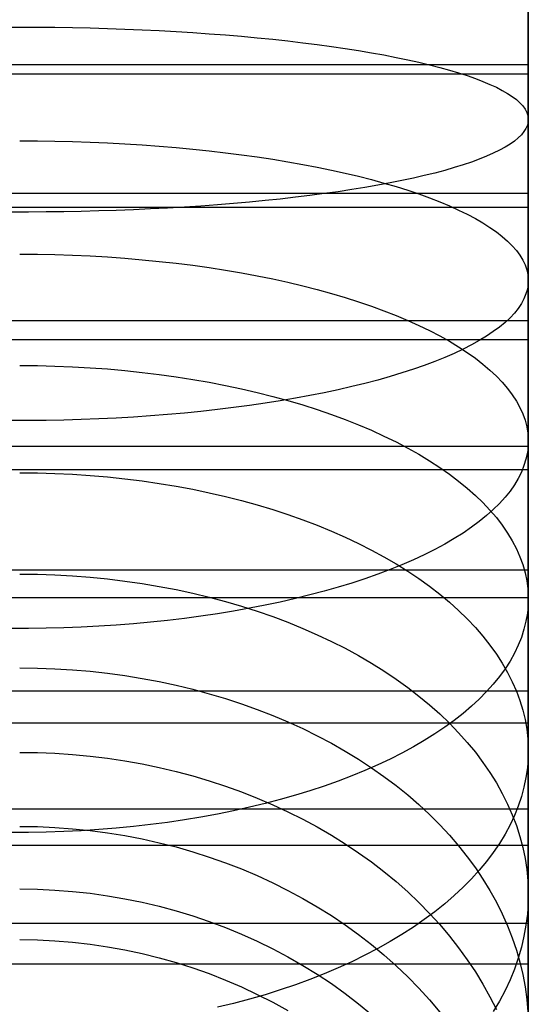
# Model space of a CAD drawing. Header units: millimetres. Extents: x -9 to 331, y -124 to 233.
# Tile 63 of 76: x 319 to 331, y 61 to 85. Entities that reach past the tile are written whole.
import ezdxf

# ---------------------------------------------------------------- set-up
doc = ezdxf.new("R2010")
doc.units = ezdxf.units.MM
doc.layers.add('Up Step Stool_Ferm Living', color=7, linetype='Continuous', true_color=0x000000)

msp = doc.modelspace()

# ---------------------------------------------------------------- linework, layer by layer
at = {"layer": 'Up Step Stool_Ferm Living'}
for p, q in [((331.096, 86.434, 331.976), (331.096, 84.549, 331.814)), ((331.096, 86.362, 332.974), (331.096, 84.44, 332.808)), ((331.096, 86.289, 333.971), (331.096, 84.33, 333.802)), ((331.095, 84.43, 319.211), (331.095, 85.871, 319.384)), ((318.161, 84.757, 306.613), (318.595, 84.758, 306.606)), ((318.595, 84.758, 306.606), (319.029, 84.757, 306.613)), ((319.029, 84.757, 306.613), (319.462, 84.752, 306.635)), ((319.462, 84.752, 306.635), (319.895, 84.746, 306.672)), ((319.895, 84.746, 306.672), (320.325, 84.736, 306.724)), ((320.325, 84.736, 306.724), (320.754, 84.724, 306.791)), ((320.754, 84.724, 306.791), (321.18, 84.709, 306.872)), ((321.18, 84.709, 306.872), (321.603, 84.691, 306.967)), ((321.603, 84.691, 306.967), (322.022, 84.671, 307.077)), ((322.022, 84.671, 307.077), (322.437, 84.648, 307.201)), ((322.437, 84.648, 307.201), (322.848, 84.622, 307.339)), ((322.848, 84.622, 307.339), (323.253, 84.594, 307.491)), ((323.253, 84.594, 307.491), (323.653, 84.563, 307.657)), ((323.653, 84.563, 307.657), (324.047, 84.53, 307.836)), ((324.047, 84.53, 307.836), (324.434, 84.495, 308.029)), ((324.434, 84.495, 308.029), (324.814, 84.457, 308.235)), ((331.096, 84.549, 331.814), (331.096, 82.67, 331.586)), ((324.814, 84.457, 308.235), (325.186, 84.416, 308.454)), ((325.186, 84.416, 308.454), (325.551, 84.373, 308.685)), ((325.551, 84.373, 308.685), (325.907, 84.328, 308.928)), ((325.907, 84.328, 308.928), (326.255, 84.281, 309.184)), ((326.255, 84.281, 309.184), (326.593, 84.231, 309.451)), ((331.095, 82.996, 318.989), (331.095, 84.43, 319.211)), ((331.096, 84.44, 332.808), (331.096, 82.524, 332.576)), ((331.096, 84.33, 333.802), (331.096, 82.379, 333.565)), ((326.593, 84.231, 309.451), (326.922, 84.18, 309.73)), ((326.922, 84.18, 309.73), (327.24, 84.126, 310.019)), ((327.24, 84.126, 310.019), (327.548, 84.071, 310.32)), ((327.548, 84.071, 310.32), (327.846, 84.013, 310.63)), ((327.846, 84.013, 310.63), (328.132, 83.954, 310.951)), ((331.096, 83.832, 331.735), (-8.885, 83.832, 331.735)), ((328.132, 83.954, 310.951), (328.407, 83.893, 311.281)), ((328.407, 83.893, 311.281), (328.67, 83.83, 311.621)), ((328.67, 83.83, 311.621), (328.92, 83.765, 311.969)), ((328.92, 83.765, 311.969), (329.159, 83.7, 312.326)), ((331.096, 83.832, 331.735), (331.096, 83.6, 333.721)), ((331.096, 83.6, 333.721), (-8.885, 83.6, 333.721)), ((329.159, 83.7, 312.326), (329.384, 83.632, 312.69)), ((329.384, 83.632, 312.69), (329.597, 83.563, 313.062)), ((329.597, 83.563, 313.062), (329.796, 83.493, 313.441)), ((329.796, 83.493, 313.441), (329.982, 83.422, 313.826)), ((329.982, 83.422, 313.826), (330.154, 83.349, 314.218)), ((330.154, 83.349, 314.218), (330.312, 83.276, 314.615)), ((330.312, 83.276, 314.615), (330.456, 83.201, 315.018)), ((330.456, 83.201, 315.018), (330.586, 83.126, 315.425)), ((330.586, 83.126, 315.425), (330.701, 83.05, 315.836)), ((330.701, 83.05, 315.836), (330.802, 82.973, 316.251)), ((330.802, 82.973, 316.251), (330.888, 82.896, 316.67)), ((330.888, 82.896, 316.67), (330.959, 82.818, 317.09)), ((330.959, 82.818, 317.09), (331.016, 82.739, 317.513)), ((331.095, 81.57, 318.718), (331.095, 82.996, 318.989)), ((331.016, 82.739, 317.513), (331.057, 82.661, 317.938)), ((331.057, 82.661, 317.938), (331.083, 82.582, 318.364)), ((331.083, 82.582, 318.364), (331.095, 82.503, 318.791)), ((331.096, 82.67, 331.586), (331.096, 80.8, 331.295)), ((331.072, 82.345, 319.643), (331.038, 82.267, 320.069)), ((331.091, 82.424, 319.217), (331.072, 82.345, 319.643)), ((331.095, 82.503, 318.791), (331.091, 82.424, 319.217)), ((331.096, 82.524, 332.576), (331.096, 80.618, 332.278)), ((331.096, 82.379, 333.565), (331.096, 80.437, 333.261)), ((330.926, 82.11, 320.915), (330.847, 82.032, 321.334)), ((330.989, 82.188, 320.493), (330.926, 82.11, 320.915)), ((331.038, 82.267, 320.069), (330.989, 82.188, 320.493)), ((318.595, 81.962, 305.949), (319.029, 81.96, 305.956)), ((319.029, 81.96, 305.956), (319.462, 81.954, 305.978)), ((319.462, 81.954, 305.978), (319.895, 81.943, 306.014)), ((319.895, 81.943, 306.014), (320.325, 81.929, 306.064)), ((320.325, 81.929, 306.064), (320.754, 81.91, 306.129)), ((320.754, 81.91, 306.129), (321.18, 81.888, 306.208)), ((321.18, 81.888, 306.208), (321.603, 81.861, 306.302)), ((321.603, 81.861, 306.302), (322.022, 81.83, 306.409)), ((322.022, 81.83, 306.409), (322.437, 81.796, 306.53)), ((330.646, 81.879, 322.164), (330.523, 81.803, 322.573)), ((330.754, 81.955, 321.751), (330.646, 81.879, 322.164)), ((330.847, 82.032, 321.334), (330.754, 81.955, 321.751)), ((322.437, 81.796, 306.53), (322.848, 81.757, 306.665)), ((322.848, 81.757, 306.665), (323.253, 81.714, 306.814)), ((323.253, 81.714, 306.814), (323.653, 81.668, 306.976)), ((323.653, 81.668, 306.976), (324.047, 81.618, 307.152)), ((324.047, 81.618, 307.152), (324.434, 81.564, 307.34)), ((330.07, 81.581, 323.773), (329.891, 81.509, 324.161)), ((330.235, 81.654, 323.378), (330.07, 81.581, 323.773)), ((330.386, 81.728, 322.978), (330.235, 81.654, 323.378)), ((330.523, 81.803, 322.573), (330.386, 81.728, 322.978)), ((324.434, 81.564, 307.34), (324.814, 81.506, 307.541)), ((324.814, 81.506, 307.541), (325.186, 81.445, 307.755)), ((325.186, 81.445, 307.755), (325.551, 81.38, 307.981)), ((325.551, 81.38, 307.981), (325.907, 81.312, 308.219)), ((329.492, 81.369, 324.919), (329.273, 81.301, 325.288)), ((329.698, 81.439, 324.544), (329.492, 81.369, 324.919)), ((329.891, 81.509, 324.161), (329.698, 81.439, 324.544)), ((331.095, 80.154, 318.398), (331.095, 81.57, 318.718)), ((325.907, 81.312, 308.219), (326.255, 81.241, 308.469)), ((326.255, 81.241, 308.469), (326.593, 81.166, 308.73)), ((326.593, 81.166, 308.73), (326.922, 81.088, 309.003)), ((328.54, 81.105, 326.344), (328.271, 81.043, 326.679)), ((328.796, 81.169, 326.001), (328.54, 81.105, 326.344)), ((329.041, 81.234, 325.648), (328.796, 81.169, 326.001)), ((329.273, 81.301, 325.288), (329.041, 81.234, 325.648)), ((326.922, 81.088, 309.003), (327.24, 81.007, 309.286)), ((327.396, 80.868, 327.626), (327.082, 80.814, 327.921)), ((327.24, 81.007, 309.286), (327.548, 80.923, 309.58)), ((327.698, 80.925, 327.321), (327.396, 80.868, 327.626)), ((327.548, 80.923, 309.58), (327.846, 80.836, 309.884)), ((327.99, 80.983, 327.005), (327.698, 80.925, 327.321)), ((328.271, 81.043, 326.679), (327.99, 80.983, 327.005)), ((331.096, 80.666, 331.271), (-8.885, 80.666, 331.271)), ((325.73, 80.616, 328.989), (325.37, 80.572, 329.227)), ((326.082, 80.662, 328.74), (325.73, 80.616, 328.989)), ((326.425, 80.71, 328.478), (326.082, 80.662, 328.74)), ((326.759, 80.761, 328.205), (326.425, 80.71, 328.478)), ((327.082, 80.814, 327.921), (326.759, 80.761, 328.205)), ((327.846, 80.836, 309.884), (328.132, 80.746, 310.197)), ((328.132, 80.746, 310.197), (328.407, 80.654, 310.52)), ((328.407, 80.654, 310.52), (328.67, 80.559, 310.852)), ((331.096, 80.8, 331.295), (331.096, 78.941, 330.938)), ((331.096, 80.666, 331.271), (331.096, 80.319, 333.241)), ((331.096, 80.618, 332.278), (331.096, 78.724, 331.915)), ((323.454, 80.388, 330.222), (323.051, 80.358, 330.381)), ((323.851, 80.42, 330.049), (323.454, 80.388, 330.222)), ((324.241, 80.454, 329.863), (323.851, 80.42, 330.049)), ((324.625, 80.491, 329.664), (324.241, 80.454, 329.863)), ((325.001, 80.53, 329.452), (324.625, 80.491, 329.664)), ((325.37, 80.572, 329.227), (325.001, 80.53, 329.452)), ((328.67, 80.559, 310.852), (328.92, 80.461, 311.192)), ((328.92, 80.461, 311.192), (329.159, 80.362, 311.541)), ((331.096, 80.437, 333.261), (331.096, 78.506, 332.891)), ((331.096, 80.319, 333.241), (-8.885, 80.319, 333.241)), ((318.812, 80.209, 331.187), (318.378, 80.209, 331.187)), ((319.246, 80.212, 331.172), (318.812, 80.209, 331.187)), ((319.679, 80.217, 331.142), (319.246, 80.212, 331.172)), ((320.11, 80.226, 331.098), (319.679, 80.217, 331.142)), ((320.54, 80.237, 331.039), (320.11, 80.226, 331.098)), ((320.967, 80.25, 330.965), (320.54, 80.237, 331.039)), ((321.392, 80.267, 330.877), (320.967, 80.25, 330.965)), ((321.813, 80.286, 330.774), (321.392, 80.267, 330.877)), ((322.23, 80.307, 330.657), (321.813, 80.286, 330.774)), ((322.643, 80.331, 330.526), (322.23, 80.307, 330.657)), ((323.051, 80.358, 330.381), (322.643, 80.331, 330.526)), ((329.159, 80.362, 311.541), (329.384, 80.26, 311.897)), ((329.384, 80.26, 311.897), (329.597, 80.155, 312.261)), ((329.597, 80.155, 312.261), (329.796, 80.049, 312.631)), ((331.095, 78.751, 318.031), (331.095, 80.154, 318.398)), ((329.796, 80.049, 312.631), (329.982, 79.942, 313.008)), ((329.982, 79.942, 313.008), (330.154, 79.832, 313.391)), ((330.154, 79.832, 313.391), (330.312, 79.721, 313.78)), ((330.312, 79.721, 313.78), (330.456, 79.608, 314.173)), ((330.456, 79.608, 314.173), (330.586, 79.494, 314.571)), ((330.586, 79.494, 314.571), (330.701, 79.379, 314.973)), ((318.595, 79.174, 305), (319.029, 79.171, 305.007)), ((319.029, 79.171, 305.007), (319.462, 79.163, 305.028)), ((319.462, 79.163, 305.028), (319.895, 79.149, 305.063)), ((330.701, 79.379, 314.973), (330.802, 79.263, 315.379)), ((330.802, 79.263, 315.379), (330.888, 79.146, 315.788)), ((319.895, 79.149, 305.063), (320.325, 79.13, 305.112)), ((320.325, 79.13, 305.112), (320.754, 79.105, 305.175)), ((320.754, 79.105, 305.175), (321.18, 79.075, 305.252)), ((321.18, 79.075, 305.252), (321.603, 79.039, 305.342)), ((321.603, 79.039, 305.342), (322.022, 78.998, 305.446)), ((322.022, 78.998, 305.446), (322.437, 78.951, 305.563)), ((322.437, 78.951, 305.563), (322.848, 78.9, 305.694)), ((330.888, 79.146, 315.788), (330.959, 79.028, 316.2)), ((330.959, 79.028, 316.2), (331.016, 78.91, 316.613)), ((331.096, 78.941, 330.938), (331.096, 77.096, 330.519)), ((322.848, 78.9, 305.694), (323.253, 78.843, 305.837)), ((323.253, 78.843, 305.837), (323.653, 78.781, 305.994)), ((323.653, 78.781, 305.994), (324.047, 78.713, 306.164)), ((324.047, 78.713, 306.164), (324.434, 78.641, 306.346)), ((331.016, 78.91, 316.613), (331.057, 78.791, 317.028)), ((331.057, 78.791, 317.028), (331.083, 78.672, 317.445)), ((331.083, 78.672, 317.445), (331.095, 78.552, 317.862)), ((331.095, 77.36, 317.615), (331.095, 78.751, 318.031)), ((331.096, 78.724, 331.915), (331.096, 76.843, 331.486)), ((324.434, 78.641, 306.346), (324.814, 78.564, 306.541)), ((324.814, 78.564, 306.541), (325.186, 78.482, 306.747)), ((325.186, 78.482, 306.747), (325.551, 78.396, 306.966)), ((331.091, 78.433, 318.279), (331.072, 78.314, 318.696)), ((331.095, 78.552, 317.862), (331.091, 78.433, 318.279)), ((331.096, 78.506, 332.891), (331.096, 76.59, 332.454)), ((325.551, 78.396, 306.966), (325.907, 78.305, 307.196)), ((325.907, 78.305, 307.196), (326.255, 78.209, 307.438)), ((326.255, 78.209, 307.438), (326.593, 78.109, 307.691)), ((331.038, 78.195, 319.112), (330.989, 78.076, 319.526)), ((331.072, 78.314, 318.696), (331.038, 78.195, 319.112)), ((326.593, 78.109, 307.691), (326.922, 78.005, 307.954)), ((326.922, 78.005, 307.954), (327.24, 77.896, 308.228)), ((330.926, 77.958, 319.939), (330.847, 77.841, 320.349)), ((330.989, 78.076, 319.526), (330.926, 77.958, 319.939)), ((327.24, 77.896, 308.228), (327.548, 77.784, 308.512)), ((327.548, 77.784, 308.512), (327.846, 77.667, 308.806)), ((330.754, 77.724, 320.756), (330.646, 77.608, 321.16)), ((330.847, 77.841, 320.349), (330.754, 77.724, 320.756)), ((331.096, 77.533, 330.624), (-8.885, 77.533, 330.624)), ((327.846, 77.667, 308.806), (328.132, 77.547, 309.109)), ((328.132, 77.547, 309.109), (328.407, 77.424, 309.421)), ((330.523, 77.494, 321.561), (330.386, 77.381, 321.956)), ((330.646, 77.608, 321.16), (330.523, 77.494, 321.561)), ((331.096, 77.533, 330.624), (331.096, 77.072, 332.57)), ((328.407, 77.424, 309.421), (328.67, 77.297, 309.742)), ((328.67, 77.297, 309.742), (328.92, 77.166, 310.072)), ((330.235, 77.269, 322.347), (330.07, 77.158, 322.733)), ((330.386, 77.381, 321.956), (330.235, 77.269, 322.347)), ((331.095, 75.985, 317.153), (331.095, 77.36, 317.615)), ((331.096, 77.072, 332.57), (-8.885, 77.072, 332.57)), ((328.92, 77.166, 310.072), (329.159, 77.033, 310.409)), ((329.159, 77.033, 310.409), (329.384, 76.896, 310.753)), ((329.891, 77.05, 323.113), (329.698, 76.943, 323.487)), ((330.07, 77.158, 322.733), (329.891, 77.05, 323.113)), ((331.096, 77.096, 330.519), (331.096, 75.266, 330.036)), ((329.492, 76.837, 323.854), (329.273, 76.734, 324.214)), ((329.384, 76.896, 310.753), (329.597, 76.757, 311.105)), ((329.698, 76.943, 323.487), (329.492, 76.837, 323.854)), ((329.597, 76.757, 311.105), (329.796, 76.615, 311.463)), ((331.096, 76.843, 331.486), (331.096, 74.978, 330.993)), ((328.796, 76.535, 324.911), (328.54, 76.439, 325.247)), ((329.041, 76.634, 324.567), (328.796, 76.535, 324.911)), ((329.273, 76.734, 324.214), (329.041, 76.634, 324.567)), ((329.796, 76.615, 311.463), (329.982, 76.471, 311.828)), ((331.096, 76.59, 332.454), (331.096, 74.689, 331.951)), ((318.595, 76.438, 303.755), (319.029, 76.435, 303.762)), ((319.029, 76.435, 303.762), (319.462, 76.424, 303.782)), ((319.462, 76.424, 303.782), (319.895, 76.407, 303.815)), ((319.895, 76.407, 303.815), (320.325, 76.383, 303.862)), ((320.325, 76.383, 303.862), (320.754, 76.352, 303.922)), ((320.754, 76.352, 303.922), (321.18, 76.314, 303.995)), ((321.18, 76.314, 303.995), (321.603, 76.269, 304.081)), ((321.603, 76.269, 304.081), (322.022, 76.218, 304.181)), ((327.99, 76.254, 325.893), (327.698, 76.166, 326.202)), ((328.271, 76.345, 325.575), (327.99, 76.254, 325.893)), ((328.54, 76.439, 325.247), (328.271, 76.345, 325.575)), ((329.982, 76.471, 311.828), (330.154, 76.324, 312.198)), ((330.154, 76.324, 312.198), (330.312, 76.176, 312.574)), ((322.022, 76.218, 304.181), (322.437, 76.16, 304.293)), ((322.437, 76.16, 304.293), (322.848, 76.096, 304.418)), ((322.848, 76.096, 304.418), (323.253, 76.025, 304.555)), ((323.253, 76.025, 304.555), (323.653, 75.947, 304.705)), ((327.396, 76.08, 326.501), (327.082, 75.997, 326.789)), ((327.698, 76.166, 326.202), (327.396, 76.08, 326.501)), ((330.312, 76.176, 312.574), (330.456, 76.025, 312.955)), ((330.456, 76.025, 312.955), (330.586, 75.873, 313.339)), ((323.653, 75.947, 304.705), (324.047, 75.863, 304.867)), ((324.047, 75.863, 304.867), (324.434, 75.773, 305.041)), ((324.434, 75.773, 305.041), (324.814, 75.677, 305.227)), ((326.082, 75.768, 327.589), (325.73, 75.699, 327.833)), ((326.425, 75.842, 327.334), (326.082, 75.768, 327.589)), ((326.759, 75.918, 327.067), (326.425, 75.842, 327.334)), ((327.082, 75.997, 326.789), (326.759, 75.918, 327.067)), ((330.586, 75.873, 313.339), (330.701, 75.719, 313.728)), ((331.095, 74.626, 316.644), (331.095, 75.985, 317.153)), ((325.001, 75.569, 328.286), (324.625, 75.51, 328.493)), ((324.814, 75.677, 305.227), (325.186, 75.575, 305.424)), ((325.37, 75.632, 328.066), (325.001, 75.569, 328.286)), ((325.186, 75.575, 305.424), (325.551, 75.467, 305.633)), ((325.73, 75.699, 327.833), (325.37, 75.632, 328.066)), ((330.701, 75.719, 313.728), (330.802, 75.563, 314.121)), ((330.802, 75.563, 314.121), (330.888, 75.407, 314.516)), ((323.051, 75.309, 329.194), (322.643, 75.268, 329.336)), ((323.454, 75.354, 329.039), (323.051, 75.309, 329.194)), ((323.851, 75.402, 328.87), (323.454, 75.354, 329.039)), ((324.241, 75.454, 328.688), (323.851, 75.402, 328.87)), ((324.625, 75.51, 328.493), (324.241, 75.454, 328.688)), ((325.551, 75.467, 305.633), (325.907, 75.353, 305.853)), ((325.907, 75.353, 305.853), (326.255, 75.234, 306.084)), ((330.888, 75.407, 314.516), (330.959, 75.249, 314.914)), ((318.812, 75.084, 329.982), (318.378, 75.084, 329.982)), ((319.246, 75.088, 329.967), (318.812, 75.084, 329.982)), ((319.679, 75.096, 329.938), (319.246, 75.088, 329.967)), ((320.11, 75.108, 329.895), (319.679, 75.096, 329.938)), ((320.54, 75.125, 329.837), (320.11, 75.108, 329.895)), ((320.967, 75.146, 329.765), (320.54, 75.125, 329.837)), ((321.392, 75.17, 329.679), (320.967, 75.146, 329.765)), ((321.813, 75.199, 329.579), (321.392, 75.17, 329.679)), ((322.23, 75.232, 329.464), (321.813, 75.199, 329.579)), ((322.643, 75.268, 329.336), (322.23, 75.232, 329.464)), ((326.255, 75.234, 306.084), (326.593, 75.109, 306.325)), ((326.593, 75.109, 306.325), (326.922, 74.979, 306.577)), ((330.959, 75.249, 314.914), (331.016, 75.091, 315.314)), ((331.016, 75.091, 315.314), (331.057, 74.932, 315.716)), ((331.096, 75.266, 330.036), (331.096, 73.453, 329.49)), ((326.922, 74.979, 306.577), (327.24, 74.844, 306.839)), ((327.24, 74.844, 306.839), (327.548, 74.703, 307.11)), ((331.057, 74.932, 315.716), (331.083, 74.772, 316.119)), ((331.096, 74.978, 330.993), (331.096, 73.131, 330.436)), ((327.548, 74.703, 307.11), (327.846, 74.558, 307.391)), ((327.846, 74.558, 307.391), (328.132, 74.408, 307.681)), ((331.083, 74.772, 316.119), (331.095, 74.613, 316.522)), ((331.095, 74.613, 316.522), (331.091, 74.453, 316.925)), ((331.095, 73.285, 316.088), (331.095, 74.626, 316.644)), ((331.096, 74.689, 331.951), (331.096, 72.808, 331.383)), ((331.096, 74.443, 329.796), (-8.885, 74.443, 329.796)), ((328.132, 74.408, 307.681), (328.407, 74.254, 307.979)), ((331.091, 74.453, 316.925), (331.072, 74.293, 317.328)), ((331.096, 74.443, 329.796), (331.096, 73.869, 331.712)), ((328.407, 74.254, 307.979), (328.67, 74.096, 308.286)), ((328.67, 74.096, 308.286), (328.92, 73.933, 308.6)), ((331.038, 74.134, 317.73), (330.989, 73.976, 318.131)), ((331.072, 74.293, 317.328), (331.038, 74.134, 317.73)), ((331.096, 73.869, 331.712), (-8.885, 73.869, 331.712)), ((328.92, 73.933, 308.6), (329.159, 73.766, 308.922)), ((330.989, 73.976, 318.131), (330.926, 73.818, 318.53)), ((318.595, 73.801, 302.217), (319.029, 73.796, 302.223)), ((319.029, 73.796, 302.223), (319.462, 73.784, 302.242)), ((319.462, 73.784, 302.242), (319.895, 73.764, 302.273)), ((319.895, 73.764, 302.273), (320.325, 73.735, 302.317)), ((320.325, 73.735, 302.317), (320.754, 73.698, 302.374)), ((320.754, 73.698, 302.374), (321.18, 73.653, 302.443)), ((321.18, 73.653, 302.443), (321.603, 73.6, 302.524)), ((321.603, 73.6, 302.524), (322.022, 73.538, 302.617)), ((329.159, 73.766, 308.922), (329.384, 73.596, 309.251)), ((329.384, 73.596, 309.251), (329.597, 73.422, 309.587)), ((330.847, 73.661, 318.927), (330.754, 73.505, 319.321)), ((330.926, 73.818, 318.53), (330.847, 73.661, 318.927)), ((322.022, 73.538, 302.617), (322.437, 73.469, 302.723)), ((322.437, 73.469, 302.723), (322.848, 73.393, 302.841)), ((322.848, 73.393, 302.841), (323.253, 73.308, 302.97)), ((329.597, 73.422, 309.587), (329.796, 73.245, 309.93)), ((330.646, 73.35, 319.712), (330.523, 73.197, 320.099)), ((330.754, 73.505, 319.321), (330.646, 73.35, 319.712)), ((331.096, 73.453, 329.49), (331.096, 71.661, 328.882)), ((323.253, 73.308, 302.97), (323.653, 73.216, 303.111)), ((323.653, 73.216, 303.111), (324.047, 73.116, 303.264)), ((324.047, 73.116, 303.264), (324.434, 73.009, 303.428)), ((329.796, 73.245, 309.93), (329.982, 73.065, 310.278)), ((330.523, 73.197, 320.099), (330.386, 73.045, 320.482)), ((331.095, 71.964, 315.487), (331.095, 73.285, 316.088)), ((331.096, 73.131, 330.436), (331.096, 71.304, 329.816)), ((324.434, 73.009, 303.428), (324.814, 72.894, 303.603)), ((324.814, 72.894, 303.603), (325.186, 72.772, 303.789)), ((329.982, 73.065, 310.278), (330.154, 72.882, 310.632)), ((330.235, 72.895, 320.86), (330.07, 72.748, 321.233)), ((330.154, 72.882, 310.632), (330.312, 72.697, 310.991)), ((330.386, 73.045, 320.482), (330.235, 72.895, 320.86)), ((325.186, 72.772, 303.789), (325.551, 72.644, 303.986)), ((325.551, 72.644, 303.986), (325.907, 72.508, 304.193)), ((330.07, 72.748, 321.233), (329.891, 72.602, 321.6)), ((330.312, 72.697, 310.991), (330.456, 72.509, 311.354)), ((331.096, 72.808, 331.383), (331.096, 70.946, 330.75)), ((325.907, 72.508, 304.193), (326.255, 72.366, 304.411)), ((329.698, 72.459, 321.962), (329.492, 72.319, 322.317)), ((329.891, 72.602, 321.6), (329.698, 72.459, 321.962)), ((330.456, 72.509, 311.354), (330.586, 72.319, 311.722)), ((326.255, 72.366, 304.411), (326.593, 72.217, 304.638)), ((326.593, 72.217, 304.638), (326.922, 72.062, 304.876)), ((329.273, 72.181, 322.665), (329.041, 72.046, 323.006)), ((329.492, 72.319, 322.317), (329.273, 72.181, 322.665)), ((330.586, 72.319, 311.722), (330.701, 72.127, 312.094)), ((326.922, 72.062, 304.876), (327.24, 71.901, 305.122)), ((327.24, 71.901, 305.122), (327.548, 71.734, 305.378)), ((328.796, 71.914, 323.339), (328.54, 71.785, 323.665)), ((329.041, 72.046, 323.006), (328.796, 71.914, 323.339)), ((330.701, 72.127, 312.094), (330.802, 71.933, 312.469)), ((330.802, 71.933, 312.469), (330.888, 71.737, 312.846)), ((331.095, 70.664, 314.842), (331.095, 71.964, 315.487)), ((327.548, 71.734, 305.378), (327.846, 71.561, 305.642)), ((328.271, 71.66, 323.981), (327.99, 71.538, 324.289)), ((328.54, 71.785, 323.665), (328.271, 71.66, 323.981)), ((330.888, 71.737, 312.846), (330.959, 71.541, 313.227)), ((331.096, 71.661, 328.882), (331.096, 69.891, 328.213)), ((327.698, 71.42, 324.588), (327.396, 71.305, 324.876)), ((327.99, 71.538, 324.289), (327.698, 71.42, 324.588)), ((327.846, 71.561, 305.642), (328.132, 71.382, 305.915)), ((330.959, 71.541, 313.227), (331.016, 71.343, 313.609)), ((331.096, 71.406, 328.79), (-8.885, 71.406, 328.79)), ((318.595, 71.308, 300.397), (319.029, 71.303, 300.403)), ((319.029, 71.303, 300.403), (319.462, 71.289, 300.421)), ((319.462, 71.289, 300.421), (319.895, 71.265, 300.45)), ((319.895, 71.265, 300.45), (320.325, 71.232, 300.491)), ((320.325, 71.232, 300.491), (320.754, 71.19, 300.543)), ((320.754, 71.19, 300.543), (321.18, 71.138, 300.607)), ((327.082, 71.195, 325.156), (326.759, 71.088, 325.424)), ((327.396, 71.305, 324.876), (327.082, 71.195, 325.156)), ((328.132, 71.382, 305.915), (328.407, 71.199, 306.196)), ((328.407, 71.199, 306.196), (328.67, 71.01, 306.485)), ((331.016, 71.343, 313.609), (331.057, 71.145, 313.992)), ((331.096, 71.406, 328.79), (331.096, 70.722, 330.669)), ((331.096, 71.304, 329.816), (331.096, 69.499, 329.133)), ((321.18, 71.138, 300.607), (321.603, 71.076, 300.682)), ((321.603, 71.076, 300.682), (322.022, 71.006, 300.769)), ((322.022, 71.006, 300.769), (322.437, 70.927, 300.867)), ((322.437, 70.927, 300.867), (322.848, 70.838, 300.976)), ((326.425, 70.986, 325.682), (326.082, 70.888, 325.93)), ((326.759, 71.088, 325.424), (326.425, 70.986, 325.682)), ((328.67, 71.01, 306.485), (328.92, 70.816, 306.782)), ((331.057, 71.145, 313.992), (331.083, 70.946, 314.377)), ((331.083, 70.946, 314.377), (331.095, 70.747, 314.762)), ((331.096, 70.946, 330.75), (331.096, 69.108, 330.054)), ((331.096, 70.722, 330.669), (-8.885, 70.722, 330.669)), ((322.848, 70.838, 300.976), (323.253, 70.74, 301.096)), ((323.253, 70.74, 301.096), (323.653, 70.634, 301.227)), ((325.37, 70.706, 326.39), (325.001, 70.622, 326.603)), ((325.73, 70.795, 326.166), (325.37, 70.706, 326.39)), ((326.082, 70.888, 325.93), (325.73, 70.795, 326.166)), ((328.92, 70.816, 306.782), (329.159, 70.618, 307.085)), ((331.095, 70.747, 314.762), (331.091, 70.547, 315.148)), ((323.653, 70.634, 301.227), (324.047, 70.519, 301.369)), ((324.241, 70.468, 326.992), (323.851, 70.398, 327.168)), ((324.047, 70.519, 301.369), (324.434, 70.396, 301.521)), ((324.625, 70.542, 326.804), (324.241, 70.468, 326.992)), ((325.001, 70.622, 326.603), (324.625, 70.542, 326.804)), ((329.159, 70.618, 307.085), (329.384, 70.415, 307.395)), ((331.091, 70.547, 315.148), (331.072, 70.348, 315.533)), ((331.095, 69.387, 314.152), (331.095, 70.664, 314.842)), ((322.643, 70.22, 327.619), (322.23, 70.171, 327.743)), ((323.051, 70.274, 327.481), (322.643, 70.22, 327.619)), ((323.454, 70.333, 327.331), (323.051, 70.274, 327.481)), ((323.851, 70.398, 327.168), (323.454, 70.333, 327.331)), ((324.434, 70.396, 301.521), (324.814, 70.264, 301.683)), ((324.814, 70.264, 301.683), (325.186, 70.124, 301.856)), ((329.384, 70.415, 307.395), (329.597, 70.208, 307.712)), ((329.597, 70.208, 307.712), (329.796, 69.997, 308.035)), ((331.072, 70.348, 315.533), (331.038, 70.15, 315.917)), ((318.812, 69.972, 328.243), (318.378, 69.972, 328.243)), ((319.246, 69.978, 328.229), (318.812, 69.972, 328.243)), ((319.679, 69.989, 328.201), (319.246, 69.978, 328.229)), ((320.11, 70.006, 328.159), (319.679, 69.989, 328.201)), ((320.54, 70.028, 328.103), (320.11, 70.006, 328.159)), ((320.967, 70.055, 328.034), (320.54, 70.028, 328.103)), ((321.392, 70.088, 327.95), (320.967, 70.055, 328.034)), ((321.813, 70.127, 327.853), (321.392, 70.088, 327.95)), ((322.23, 70.171, 327.743), (321.813, 70.127, 327.853)), ((325.186, 70.124, 301.856), (325.551, 69.975, 302.039)), ((325.551, 69.975, 302.039), (325.907, 69.819, 302.231)), ((329.796, 69.997, 308.035), (329.982, 69.782, 308.363)), ((331.038, 70.15, 315.917), (330.989, 69.952, 316.3)), ((325.907, 69.819, 302.231), (326.255, 69.655, 302.433)), ((329.982, 69.782, 308.363), (330.154, 69.564, 308.696)), ((330.926, 69.754, 316.681), (330.847, 69.558, 317.06)), ((330.989, 69.952, 316.3), (330.926, 69.754, 316.681)), ((331.096, 69.891, 328.213), (331.096, 68.144, 327.483)), ((326.255, 69.655, 302.433), (326.593, 69.484, 302.644)), ((326.593, 69.484, 302.644), (326.922, 69.306, 302.864)), ((330.154, 69.564, 308.696), (330.312, 69.343, 309.034)), ((330.847, 69.558, 317.06), (330.754, 69.364, 317.437)), ((331.096, 69.499, 329.133), (331.096, 67.72, 328.389)), ((326.922, 69.306, 302.864), (327.24, 69.12, 303.092)), ((330.312, 69.343, 309.034), (330.456, 69.119, 309.377)), ((330.754, 69.364, 317.437), (330.646, 69.171, 317.81)), ((331.095, 68.135, 313.419), (331.095, 69.387, 314.152)), ((318.595, 69.004, 298.32), (319.029, 68.998, 298.325)), ((319.029, 68.998, 298.325), (319.462, 68.982, 298.341)), ((327.24, 69.12, 303.092), (327.548, 68.927, 303.33)), ((330.456, 69.119, 309.377), (330.586, 68.893, 309.723)), ((330.646, 69.171, 317.81), (330.523, 68.98, 318.18)), ((331.096, 69.108, 330.054), (331.096, 67.295, 329.295)), ((319.462, 68.982, 298.341), (319.895, 68.956, 298.368)), ((319.895, 68.956, 298.368), (320.325, 68.919, 298.405)), ((320.325, 68.919, 298.405), (320.754, 68.871, 298.453)), ((320.754, 68.871, 298.453), (321.18, 68.813, 298.511)), ((321.18, 68.813, 298.511), (321.603, 68.744, 298.58)), ((327.548, 68.927, 303.33), (327.846, 68.728, 303.575)), ((330.386, 68.791, 318.545), (330.235, 68.604, 318.907)), ((330.523, 68.98, 318.18), (330.386, 68.791, 318.545)), ((330.586, 68.893, 309.723), (330.701, 68.664, 310.074)), ((321.603, 68.744, 298.58), (322.022, 68.665, 298.659)), ((322.022, 68.665, 298.659), (322.437, 68.576, 298.748)), ((322.437, 68.576, 298.748), (322.848, 68.476, 298.847)), ((327.846, 68.728, 303.575), (328.132, 68.523, 303.828)), ((328.132, 68.523, 303.828), (328.407, 68.311, 304.089)), ((330.235, 68.604, 318.907), (330.07, 68.419, 319.263)), ((330.701, 68.664, 310.074), (330.802, 68.433, 310.427)), ((331.096, 68.433, 327.609), (-8.885, 68.433, 327.609)), ((322.848, 68.476, 298.847), (323.253, 68.367, 298.956)), ((323.253, 68.367, 298.956), (323.653, 68.248, 299.076)), ((328.407, 68.311, 304.089), (328.67, 68.093, 304.357)), ((330.07, 68.419, 319.263), (329.891, 68.238, 319.614)), ((330.802, 68.433, 310.427), (330.888, 68.2, 310.783)), ((331.096, 68.433, 327.609), (331.096, 67.64, 329.445)), ((323.653, 68.248, 299.076), (324.047, 68.119, 299.205)), ((324.047, 68.119, 299.205), (324.434, 67.98, 299.343)), ((328.67, 68.093, 304.357), (328.92, 67.87, 304.632)), ((329.698, 68.059, 319.96), (329.492, 67.884, 320.299)), ((329.891, 68.238, 319.614), (329.698, 68.059, 319.96)), ((330.888, 68.2, 310.783), (330.959, 67.966, 311.141)), ((331.095, 66.908, 312.644), (331.095, 68.135, 313.419)), ((331.096, 68.144, 327.483), (331.096, 66.424, 326.694)), ((324.434, 67.98, 299.343), (324.814, 67.832, 299.491)), ((324.814, 67.832, 299.491), (325.186, 67.675, 299.649)), ((328.92, 67.87, 304.632), (329.159, 67.642, 304.913)), ((329.492, 67.884, 320.299), (329.273, 67.712, 320.632)), ((330.959, 67.966, 311.141), (331.016, 67.73, 311.501)), ((331.096, 67.64, 329.445), (-8.885, 67.64, 329.445)), ((325.186, 67.675, 299.649), (325.551, 67.509, 299.815)), ((329.041, 67.544, 320.957), (328.796, 67.379, 321.276)), ((329.273, 67.712, 320.632), (329.041, 67.544, 320.957)), ((329.159, 67.642, 304.913), (329.384, 67.408, 305.201)), ((331.016, 67.73, 311.501), (331.057, 67.494, 311.863)), ((331.096, 67.72, 328.389), (331.096, 65.967, 327.584)), ((325.551, 67.509, 299.815), (325.907, 67.334, 299.99)), ((325.907, 67.334, 299.99), (326.255, 67.15, 300.174)), ((328.796, 67.379, 321.276), (328.54, 67.218, 321.586)), ((329.384, 67.408, 305.201), (329.597, 67.17, 305.495)), ((331.057, 67.494, 311.863), (331.083, 67.257, 312.225)), ((331.096, 67.295, 329.295), (331.096, 65.509, 328.473)), ((326.255, 67.15, 300.174), (326.593, 66.958, 300.366)), ((328.271, 67.062, 321.889), (327.99, 66.91, 322.183)), ((328.54, 67.218, 321.586), (328.271, 67.062, 321.889)), ((329.597, 67.17, 305.495), (329.796, 66.927, 305.794)), ((331.083, 67.257, 312.225), (331.095, 67.02, 312.588)), ((318.595, 66.926, 296.016), (319.029, 66.92, 296.02)), ((319.029, 66.92, 296.02), (319.462, 66.903, 296.035)), ((319.462, 66.903, 296.035), (319.895, 66.874, 296.058)), ((319.895, 66.874, 296.058), (320.325, 66.833, 296.091)), ((320.325, 66.833, 296.091), (320.754, 66.78, 296.134)), ((326.593, 66.958, 300.366), (326.922, 66.757, 300.566)), ((327.99, 66.91, 322.183), (327.698, 66.762, 322.468)), ((329.796, 66.927, 305.794), (329.982, 66.68, 306.098)), ((331.095, 67.02, 312.588), (331.091, 66.782, 312.951)), ((331.095, 65.708, 311.828), (331.095, 66.908, 312.644)), ((320.754, 66.78, 296.134), (321.18, 66.717, 296.186)), ((321.18, 66.717, 296.186), (321.603, 66.641, 296.247)), ((321.603, 66.641, 296.247), (322.022, 66.554, 296.317)), ((326.922, 66.757, 300.566), (327.24, 66.549, 300.775)), ((327.396, 66.62, 322.744), (327.082, 66.482, 323.011)), ((327.698, 66.762, 322.468), (327.396, 66.62, 322.744)), ((329.982, 66.68, 306.098), (330.154, 66.428, 306.407)), ((331.091, 66.782, 312.951), (331.072, 66.545, 313.314)), ((322.022, 66.554, 296.317), (322.437, 66.457, 296.397)), ((322.437, 66.457, 296.397), (322.848, 66.347, 296.486)), ((322.848, 66.347, 296.486), (323.253, 66.227, 296.583)), ((326.759, 66.349, 323.267), (326.425, 66.222, 323.514)), ((327.082, 66.482, 323.011), (326.759, 66.349, 323.267)), ((327.24, 66.549, 300.775), (327.548, 66.333, 300.991)), ((327.548, 66.333, 300.991), (327.846, 66.109, 301.214)), ((330.154, 66.428, 306.407), (330.312, 66.174, 306.721)), ((331.072, 66.545, 313.314), (331.038, 66.308, 313.676)), ((331.096, 66.424, 326.694), (331.096, 64.732, 325.846)), ((323.253, 66.227, 296.583), (323.653, 66.096, 296.689)), ((323.653, 66.096, 296.689), (324.047, 65.955, 296.804)), ((326.082, 66.099, 323.75), (325.73, 65.983, 323.976)), ((326.425, 66.222, 323.514), (326.082, 66.099, 323.75)), ((327.846, 66.109, 301.214), (328.132, 65.879, 301.445)), ((330.312, 66.174, 306.721), (330.456, 65.916, 307.039)), ((331.038, 66.308, 313.676), (330.989, 66.073, 314.037)), ((324.047, 65.955, 296.804), (324.434, 65.803, 296.928)), ((325.37, 65.872, 324.19), (325.001, 65.767, 324.393)), ((325.73, 65.983, 323.976), (325.37, 65.872, 324.19)), ((328.132, 65.879, 301.445), (328.407, 65.641, 301.682)), ((330.456, 65.916, 307.039), (330.586, 65.655, 307.36)), ((330.989, 66.073, 314.037), (330.926, 65.838, 314.396)), ((331.096, 65.967, 327.584), (331.096, 64.242, 326.718)), ((324.625, 65.668, 324.585), (324.241, 65.575, 324.765)), ((324.434, 65.803, 296.928), (324.814, 65.64, 297.06)), ((325.001, 65.767, 324.393), (324.625, 65.668, 324.585)), ((324.814, 65.64, 297.06), (325.186, 65.468, 297.2)), ((328.407, 65.641, 301.682), (328.67, 65.397, 301.926)), ((330.586, 65.655, 307.36), (330.701, 65.391, 307.685)), ((330.847, 65.604, 314.753), (330.754, 65.372, 315.108)), ((330.926, 65.838, 314.396), (330.847, 65.604, 314.753)), ((331.095, 64.537, 310.971), (331.095, 65.708, 311.828)), ((331.096, 65.533, 326.256), (-8.885, 65.533, 326.256)), ((323.454, 65.407, 325.089), (323.051, 65.333, 325.233)), ((323.851, 65.488, 324.933), (323.454, 65.407, 325.089)), ((324.241, 65.575, 324.765), (323.851, 65.488, 324.933)), ((325.186, 65.468, 297.2), (325.551, 65.285, 297.348)), ((328.67, 65.397, 301.926), (328.92, 65.147, 302.177)), ((330.754, 65.372, 315.108), (330.646, 65.142, 315.46)), ((330.701, 65.391, 307.685), (330.802, 65.125, 308.013)), ((331.096, 65.533, 326.256), (331.096, 64.635, 328.044)), ((331.096, 65.509, 328.473), (331.096, 63.753, 327.591)), ((321.813, 65.149, 325.588), (321.392, 65.101, 325.681)), ((322.23, 65.204, 325.482), (321.813, 65.149, 325.588)), ((322.643, 65.265, 325.364), (322.23, 65.204, 325.482)), ((323.051, 65.333, 325.233), (322.643, 65.265, 325.364)), ((325.551, 65.285, 297.348), (325.907, 65.093, 297.504)), ((328.92, 65.147, 302.177), (329.159, 64.891, 302.433)), ((330.646, 65.142, 315.46), (330.523, 64.915, 315.808)), ((330.802, 65.125, 308.013), (330.888, 64.857, 308.343)), ((318.812, 64.957, 325.961), (318.378, 64.957, 325.961)), ((318.595, 65.107, 293.523), (319.029, 65.101, 293.527)), ((319.246, 64.963, 325.947), (318.812, 64.957, 325.961)), ((319.029, 65.101, 293.527), (319.462, 65.082, 293.539)), ((319.679, 64.977, 325.92), (319.246, 64.963, 325.947)), ((319.462, 65.082, 293.539), (319.895, 65.05, 293.56)), ((320.11, 64.998, 325.88), (319.679, 64.977, 325.92)), ((319.895, 65.05, 293.56), (320.325, 65.006, 293.589)), ((320.54, 65.026, 325.827), (320.11, 64.998, 325.88)), ((320.325, 65.006, 293.589), (320.754, 64.95, 293.626)), ((320.967, 65.06, 325.761), (320.54, 65.026, 325.827)), ((320.754, 64.95, 293.626), (321.18, 64.881, 293.671)), ((321.392, 65.101, 325.681), (320.967, 65.06, 325.761)), ((321.18, 64.881, 293.671), (321.603, 64.8, 293.724)), ((325.907, 65.093, 297.504), (326.255, 64.891, 297.668)), ((326.255, 64.891, 297.668), (326.593, 64.68, 297.839)), ((329.159, 64.891, 302.433), (329.384, 64.628, 302.695)), ((330.523, 64.915, 315.808), (330.386, 64.689, 316.153)), ((331.096, 64.635, 328.044), (-8.885, 64.635, 328.044)), ((321.603, 64.8, 293.724), (322.022, 64.706, 293.785)), ((322.022, 64.706, 293.785), (322.437, 64.601, 293.854)), ((326.593, 64.68, 297.839), (326.922, 64.46, 298.018)), ((330.386, 64.689, 316.153), (330.235, 64.467, 316.493)), ((330.888, 64.857, 308.343), (330.959, 64.587, 308.675)), ((331.096, 64.732, 325.846), (331.096, 63.07, 324.94)), ((322.437, 64.601, 293.854), (322.848, 64.483, 293.931)), ((322.848, 64.483, 293.931), (323.253, 64.353, 294.016)), ((326.922, 64.46, 298.018), (327.24, 64.231, 298.204)), ((329.384, 64.628, 302.695), (329.597, 64.361, 302.963)), ((330.235, 64.467, 316.493), (330.07, 64.247, 316.829)), ((330.959, 64.587, 308.675), (331.016, 64.316, 309.009)), ((331.095, 63.396, 310.074), (331.095, 64.537, 310.971)), ((323.253, 64.353, 294.016), (323.653, 64.212, 294.108)), ((323.653, 64.212, 294.108), (324.047, 64.06, 294.208)), ((327.24, 64.231, 298.204), (327.548, 63.994, 298.396)), ((329.597, 64.361, 302.963), (329.796, 64.088, 303.235)), ((330.07, 64.247, 316.829), (329.891, 64.031, 317.16)), ((331.016, 64.316, 309.009), (331.057, 64.044, 309.344)), ((331.096, 64.242, 326.718), (331.096, 62.549, 325.794)), ((324.047, 64.06, 294.208), (324.434, 63.896, 294.315)), ((327.548, 63.994, 298.396), (327.846, 63.749, 298.595)), ((329.891, 64.031, 317.16), (329.698, 63.818, 317.485)), ((329.796, 64.088, 303.235), (329.982, 63.811, 303.512)), ((331.057, 64.044, 309.344), (331.083, 63.771, 309.681)), ((324.434, 63.896, 294.315), (324.814, 63.72, 294.429)), ((324.814, 63.72, 294.429), (325.186, 63.534, 294.551)), ((327.846, 63.749, 298.595), (328.132, 63.496, 298.801)), ((329.698, 63.818, 317.485), (329.492, 63.609, 317.805)), ((329.982, 63.811, 303.512), (330.154, 63.53, 303.794)), ((331.083, 63.771, 309.681), (331.095, 63.498, 310.017)), ((331.096, 63.753, 327.591), (331.096, 62.028, 326.648)), ((318.595, 63.568, 290.886), (319.029, 63.562, 290.889)), ((319.029, 63.562, 290.889), (319.462, 63.542, 290.899)), ((319.462, 63.542, 290.899), (319.895, 63.508, 290.917)), ((319.895, 63.508, 290.917), (320.325, 63.462, 290.941)), ((320.325, 63.462, 290.941), (320.754, 63.402, 290.972)), ((325.186, 63.534, 294.551), (325.551, 63.337, 294.68)), ((328.132, 63.496, 298.801), (328.407, 63.235, 299.013)), ((329.492, 63.609, 317.805), (329.273, 63.404, 318.118)), ((330.154, 63.53, 303.794), (330.312, 63.244, 304.08)), ((331.095, 63.498, 310.017), (331.091, 63.224, 310.354)), ((320.754, 63.402, 290.972), (321.18, 63.328, 291.01)), ((321.18, 63.328, 291.01), (321.603, 63.242, 291.054)), ((321.603, 63.242, 291.054), (322.022, 63.143, 291.105)), ((325.551, 63.337, 294.68), (325.907, 63.13, 294.815)), ((328.407, 63.235, 299.013), (328.67, 62.967, 299.23)), ((329.041, 63.204, 318.425), (328.796, 63.007, 318.725)), ((329.273, 63.404, 318.118), (329.041, 63.204, 318.425)), ((330.312, 63.244, 304.08), (330.456, 62.954, 304.369)), ((331.091, 63.224, 310.354), (331.072, 62.951, 310.691)), ((331.095, 62.286, 309.139), (331.095, 63.396, 310.074)), ((322.022, 63.143, 291.105), (322.437, 63.031, 291.163)), ((322.437, 63.031, 291.163), (322.848, 62.906, 291.228)), ((325.907, 63.13, 294.815), (326.255, 62.913, 294.958)), ((328.796, 63.007, 318.725), (328.54, 62.816, 319.018)), ((328.67, 62.967, 299.23), (328.92, 62.692, 299.453)), ((330.456, 62.954, 304.369), (330.586, 62.662, 304.662)), ((331.072, 62.951, 310.691), (331.038, 62.678, 311.027)), ((331.096, 63.07, 324.94), (331.096, 61.441, 323.978)), ((331.096, 62.717, 324.738), (-8.885, 62.717, 324.738)), ((322.848, 62.906, 291.228), (323.253, 62.769, 291.299)), ((323.253, 62.769, 291.299), (323.653, 62.619, 291.376)), ((326.255, 62.913, 294.958), (326.593, 62.685, 295.106)), ((328.54, 62.816, 319.018), (328.271, 62.63, 319.303)), ((331.096, 62.717, 324.738), (331.096, 61.717, 326.47)), ((323.653, 62.619, 291.376), (324.047, 62.457, 291.46)), ((324.047, 62.457, 291.46), (324.434, 62.283, 291.55)), ((326.593, 62.685, 295.106), (326.922, 62.448, 295.261)), ((328.271, 62.63, 319.303), (327.99, 62.449, 319.58)), ((328.92, 62.692, 299.453), (329.159, 62.41, 299.682)), ((330.586, 62.662, 304.662), (330.701, 62.366, 304.958)), ((331.038, 62.678, 311.027), (330.989, 62.406, 311.361)), ((331.096, 62.549, 325.794), (331.096, 60.888, 324.812)), ((318.595, 62.323, 288.15), (319.029, 62.316, 288.152)), ((319.029, 62.316, 288.152), (319.462, 62.295, 288.161)), ((319.462, 62.295, 288.161), (319.895, 62.26, 288.174)), ((319.895, 62.26, 288.174), (320.325, 62.211, 288.194)), ((320.325, 62.211, 288.194), (320.754, 62.149, 288.219)), ((324.434, 62.283, 291.55), (324.814, 62.097, 291.646)), ((326.922, 62.448, 295.261), (327.24, 62.201, 295.423)), ((327.698, 62.273, 319.849), (327.396, 62.103, 320.109)), ((327.99, 62.449, 319.58), (327.698, 62.273, 319.849)), ((329.159, 62.41, 299.682), (329.384, 62.123, 299.916)), ((330.701, 62.366, 304.958), (330.802, 62.067, 305.256)), ((330.989, 62.406, 311.361), (330.926, 62.136, 311.695)), ((331.095, 61.208, 308.167), (331.095, 62.286, 309.139)), ((320.754, 62.149, 288.219), (321.18, 62.072, 288.249)), ((321.18, 62.072, 288.249), (321.603, 61.982, 288.285)), ((321.603, 61.982, 288.285), (322.022, 61.878, 288.326)), ((324.814, 62.097, 291.646), (325.186, 61.899, 291.749)), ((327.396, 62.103, 320.109), (327.082, 61.939, 320.36)), ((327.24, 62.201, 295.423), (327.548, 61.946, 295.59)), ((329.384, 62.123, 299.916), (329.597, 61.829, 300.154)), ((330.802, 62.067, 305.256), (330.888, 61.767, 305.557)), ((330.926, 62.136, 311.695), (330.847, 61.867, 312.026)), ((331.096, 62.028, 326.648), (331.096, 60.336, 325.647)), ((322.022, 61.878, 288.326), (322.437, 61.761, 288.372)), ((322.437, 61.761, 288.372), (322.848, 61.63, 288.424)), ((325.186, 61.899, 291.749), (325.551, 61.69, 291.857)), ((326.759, 61.78, 320.602), (326.425, 61.628, 320.834)), ((327.082, 61.939, 320.36), (326.759, 61.78, 320.602)), ((327.548, 61.946, 295.59), (327.846, 61.681, 295.763)), ((329.597, 61.829, 300.154), (329.796, 61.53, 300.397)), ((330.847, 61.867, 312.026), (330.754, 61.6, 312.355)), ((330.888, 61.767, 305.557), (330.959, 61.464, 305.859)), ((331.096, 61.717, 326.47), (-8.885, 61.717, 326.47)), ((322.848, 61.63, 288.424), (323.253, 61.486, 288.481)), ((323.253, 61.486, 288.481), (323.653, 61.329, 288.543)), ((325.551, 61.69, 291.857), (325.907, 61.47, 291.97)), ((326.425, 61.628, 320.834), (326.082, 61.483, 321.057)), ((327.846, 61.681, 295.763), (328.132, 61.408, 295.941)), ((329.796, 61.53, 300.397), (329.982, 61.225, 300.644)), ((330.754, 61.6, 312.355), (330.646, 61.335, 312.681)), ((323.653, 61.329, 288.543), (324.047, 61.16, 288.61)), ((325.73, 61.344, 321.269), (325.37, 61.212, 321.472)), ((326.082, 61.483, 321.057), (325.73, 61.344, 321.269)), ((325.907, 61.47, 291.97), (326.255, 61.24, 292.09)), ((328.132, 61.408, 295.941), (328.407, 61.127, 296.125)), ((330.646, 61.335, 312.681), (330.523, 61.073, 313.004)), ((330.959, 61.464, 305.859), (331.016, 61.16, 306.164)), ((331.096, 61.441, 323.978), (331.096, 59.845, 322.96)), ((324.047, 61.16, 288.61), (324.434, 60.977, 288.682)), ((325.001, 61.087, 321.663), (324.625, 60.969, 321.844)), ((325.37, 61.212, 321.472), (325.001, 61.087, 321.663)), ((326.255, 61.24, 292.09), (326.593, 60.998, 292.215)), ((328.407, 61.127, 296.125), (328.67, 60.838, 296.314)), ((329.982, 61.225, 300.644), (330.154, 60.916, 300.895)), ((330.523, 61.073, 313.004), (330.386, 60.813, 313.324)), ((331.016, 61.16, 306.164), (331.057, 60.854, 306.469)), ((331.095, 60.165, 307.159), (331.095, 61.208, 308.167)), ((324.241, 60.858, 322.013), (323.851, 60.754, 322.172)), ((324.625, 60.969, 321.844), (324.241, 60.858, 322.013)), ((324.434, 60.977, 288.682), (324.814, 60.783, 288.759)), ((324.814, 60.783, 288.759), (325.186, 60.576, 288.841)), ((326.593, 60.998, 292.215), (326.922, 60.746, 292.345)), ((328.67, 60.838, 296.314), (328.92, 60.542, 296.508)), ((330.154, 60.916, 300.895), (330.312, 60.602, 301.15)), ((330.386, 60.813, 313.324), (330.235, 60.557, 313.64)), ((331.057, 60.854, 306.469), (331.083, 60.548, 306.775)), ((331.096, 60.888, 324.812), (331.096, 59.263, 323.774)), ((323.851, 60.754, 322.172), (323.454, 60.658, 322.319)), ((326.922, 60.746, 292.345), (327.24, 60.485, 292.48))]:
    msp.add_line(p, q, dxfattribs=at)

doc.saveas('drawing.dxf')
